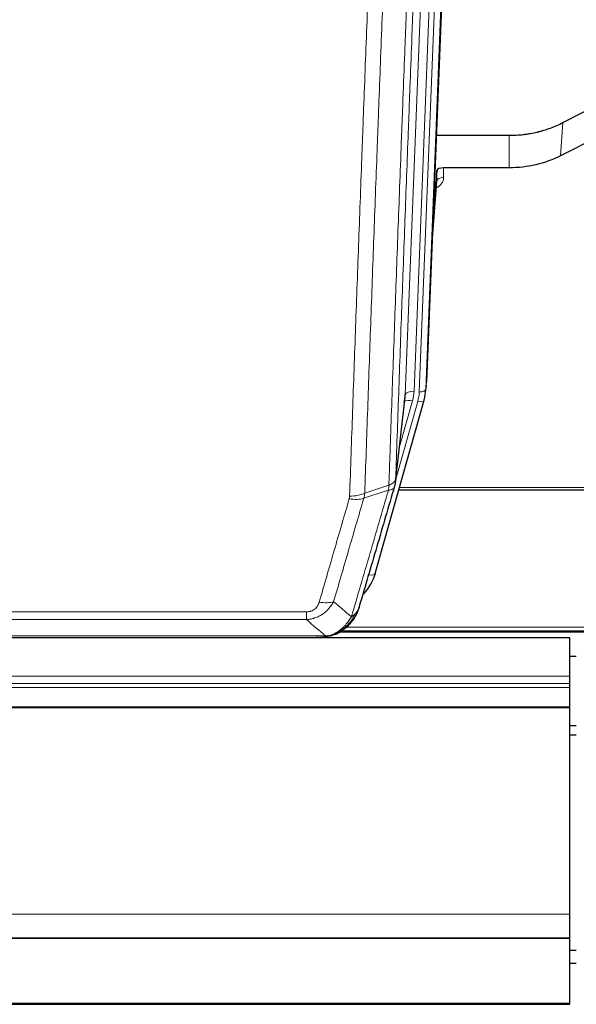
# Model space of a CAD drawing. Header units: inches. Extents: x 0 to 23760, y -13 to 16800.
# Tile 31 of 256: x 5183 to 5436, y 4753 to 5201. Entities that reach past the tile are written whole.
import ezdxf

# ---------------------------------------------------------------- set-up
doc = ezdxf.new("R2010")
doc.units = ezdxf.units.IN
doc.layers.add('1', color=7, linetype='Continuous', true_color=0xffffff)
doc.layers.add('254', color=7, linetype='Continuous', true_color=0xffffff)

msp = doc.modelspace()

# ---------------------------------------------------------------- linework, layer by layer
at = {"layer": '1', "color": 110, "linetype": 'Continuous', "lineweight": 13}
for p, q in [((5381.143, 5365.615), (5368.032, 5032.593)), ((5358.698, 5030.038), (5371.765, 5361.932)), ((5375.757, 5363.559), (5362.69, 5031.665)), ((5365.038, 5031.373), (5378.148, 5364.394)), ((5429.38, 5138.814), (5430.437, 5153.946)), ((5406.001, 5133.329), (5406.001, 5148.138)), ((5376.098, 5133.329), (5376.109, 5128.912)), ((5370.904, 5099.314), (5373.11, 5127.501)), ((5368.032, 5032.593), (5368.405, 5035.851)), ((5354.322, 4991.858), (5358.698, 5030.038)), ((5354.268, 4991.137), (5364.34, 5026.971)), ((5355.967, 5005.826), (5361.993, 5027.264)), ((5356.069, 4987.86), (5490.001, 4987.86)), ((5342.166, 4948.085), (5346.892, 4964.897)), ((5108.33, 4931.231), (5313.672, 4931.231)), ((5313.672, 4927.698), (5313.672, 4931.231)), ((5313.672, 4927.698), (5108.33, 4927.698)), ((5327.104, 4921.072), (5327.172, 4921.229)), ((5330.603, 4922.634), (5652.072, 4922.634)), ((5331.792, 4924.247), (5650.065, 4924.247)), ((5099.598, 4920.23), (5322.404, 4920.23)), ((4316.501, 4901.919), (5433.501, 4901.919)), ((4316.501, 4898.677), (5433.501, 4898.677)), ((4316.501, 4896.833), (5433.501, 4896.833)), ((4316.501, 4887.92), (5433.501, 4887.92)), ((4316.501, 4887.475), (5433.501, 4887.475)), ((4316.501, 4793.648), (5433.501, 4793.648)), ((4316.501, 4753.118), (5433.501, 4753.118))]:
    msp.add_line(p, q, dxfattribs=at)
at = {"layer": '1', "color": 2, "linetype": 'Continuous', "lineweight": 25}
for p, q in [((5381.523, 5369.052), (5368.405, 5035.851)), ((5430.437, 5153.946), (5446.115, 5161.974)), ((5372.827, 5148.138), (5406.001, 5148.138)), ((5445.545, 5146.988), (5429.38, 5138.814)), ((5373.1, 5132.078), (5371.277, 5108.796)), ((5373.11, 5127.501), (5373.1, 5132.078)), ((5406.001, 5133.329), (5376.098, 5133.329)), ((5370.896, 5099.123), (5373.104, 5127.322)), ((5367.91, 5031.008), (5368.283, 5034.266)), ((5354.193, 4990.346), (5358.608, 5028.865)), ((5345.055, 4948.659), (5367.228, 5027.545)), ((5367.228, 5027.545), (5367.247, 5027.641)), ((5355.781, 4986.829), (5490.001, 4986.829)), ((5328.968, 4922.073), (5652.964, 4922.073)), ((5433.501, 4919.376), (4316.501, 4919.376)), ((5099.548, 4919.567), (5322.454, 4919.567)), ((5327.003, 4921.043), (5327.104, 4921.072)), ((5433.501, 4901.919), (5433.501, 4919.376)), ((5433.473, 4911.046), (5436.446, 4911.046)), ((5433.501, 4898.677), (5433.501, 4901.919)), ((5433.501, 4896.833), (5433.501, 4898.677)), ((5433.501, 4887.92), (5433.501, 4896.833)), ((5433.501, 4887.475), (5433.501, 4887.92)), ((5433.501, 4793.648), (5433.501, 4887.475)), ((5433.501, 4782.883), (5433.501, 4793.648)), ((4316.501, 4782.883), (5433.501, 4782.883)), ((4316.501, 4782.701), (5433.501, 4782.701)), ((5433.501, 4782.701), (5433.501, 4782.883)), ((5433.501, 4753.118), (5433.501, 4782.701)), ((4316.501, 4752.573), (5433.501, 4752.573)), ((5433.501, 4752.573), (5433.501, 4753.118))]:
    msp.add_line(p, q, dxfattribs=at)
for centre, major_axis, ratio, start_param, end_param in [((5376.098, 5132.035), (-3, 0), 0.4313147, 4.7122344, 6.2494043), ((5338.672, 5030.568), (-20.035, -0.399), 0.8846078, 2.8800407, 3.0891922), ((5341.02, 5033.508), (27.027, -0.37), 0.8864308, 6.0512739, 6.2604253), ((5318.86, 4954.672), (27.014, -0.465), 0.8900028, 5.6097713, 6.0539117)]:
    msp.add_ellipse(centre, major_axis=major_axis, ratio=ratio, start_param=start_param, end_param=end_param, dxfattribs=at)
at = {"layer": '1', "color": 110, "linetype": 'Continuous', "lineweight": 13}
for centre, major_axis, ratio, start_param, end_param in [((5370.105, 5128.912), (6.003, -0.046), 0.8757409, 5.1963204, 6.2920244), ((5376.109, 5127.458), (-3, -0.007), 0.4848086, 4.7112485, 6.2484184), ((5362.69, 5029.818), (3.997, -0.157), 0.4614673, 1.5889619, 3.1073983), ((5338.672, 5032.415), (24.033, -0.038), 0.8858289, 6.0405671, 6.2497185), ((5341.02, 5032.123), (24.033, -0.038), 0.8858289, 6.0405671, 6.2497185), ((5365.038, 5032.758), (2.998, -0.118), 0.4614673, 4.7305545, 6.248991), ((5361.993, 5025.417), (3.851, -1.082), 0.4480327, 1.6960734, 2.8915811), ((5364.34, 5028.357), (2.888, -0.812), 0.4480327, 4.837666, 6.2831701), ((5333.368, 4989.508), (-9.994, 0.345), 0.559112, 1.5901207, 2.34753), ((5333.181, 4988.335), (-9.604, 2.788), 0.5442898, 1.7274916, 2.473129), ((5342.166, 4949.47), (2.888, -0.812), 0.4480327, 4.837666, 6.2831701), ((5319.519, 4941.453), (9.598, -2.808), 0.562843, 4.8755761, 5.6185342)]:
    msp.add_ellipse(centre, major_axis=major_axis, ratio=ratio, start_param=start_param, end_param=end_param, dxfattribs=at)
for points, knots in [([(5351.232, 4988.849), (5351.288, 4990.461), (5351.344, 4992.075), (5351.456, 4995.304), (5351.625, 5000.151), (5352.02, 5011.486), (5352.364, 5021.246), (5353.057, 5040.822), (5353.997, 5067.078), (5355.456, 5106.923), (5356.46, 5133.794), (5357.034, 5148.995), (5357.098, 5150.685), (5357.226, 5154.068), (5357.418, 5159.145), (5357.87, 5171.016), (5358.261, 5181.231), (5358.59, 5189.765), (5358.656, 5191.473), (5358.788, 5194.891), (5358.986, 5200.021), (5359.451, 5212.013), (5359.854, 5222.329), (5360.665, 5243.011), (5361.763, 5270.719), (5362.89, 5298.693), (5363.462, 5312.746)], [0, 0, 0, 0, 0.015625, 0.015625, 0.03125, 0.0625, 0.125, 0.125, 0.25, 0.375, 0.5, 0.5, 0.515625, 0.515625, 0.53125, 0.5625, 0.625, 0.625, 0.640625, 0.640625, 0.65625, 0.6875, 0.75, 0.75, 0.875, 1, 1, 1, 1]), ([(5366.517, 5314.526), (5365.947, 5300.526), (5364.823, 5272.659), (5363.728, 5245.055), (5362.919, 5224.451), (5362.517, 5214.174), (5362.054, 5202.227), (5361.856, 5197.116), (5361.724, 5193.711), (5361.659, 5192.01), (5361.331, 5183.508), (5360.941, 5173.332), (5360.49, 5161.506), (5360.299, 5156.448), (5360.171, 5153.078), (5360.107, 5151.394), (5359.535, 5136.25), (5358.533, 5109.482), (5357.079, 5069.788), (5355.672, 5030.554), (5354.767, 5004.705), (5354.322, 4991.858)], [0, 0, 0, 0, 0.125, 0.25, 0.25, 0.3125, 0.34375, 0.359375, 0.359375, 0.375, 0.375, 0.4375, 0.46875, 0.484375, 0.484375, 0.5, 0.5, 0.625, 0.75, 0.875, 1, 1, 1, 1]), ([(5333.368, 4983.915), (5333.806, 4996.628), (5334.696, 5022.206), (5335.617, 5048.086), (5336.319, 5067.609), (5336.555, 5074.135), (5337.031, 5087.226), (5337.27, 5093.79), (5337.996, 5113.539), (5338.487, 5126.777), (5339.111, 5143.412), (5339.236, 5146.743), (5339.487, 5153.414), (5339.865, 5163.432), (5340.248, 5173.486), (5341.018, 5193.645), (5342.061, 5220.653), (5343.668, 5261.557), (5344.769, 5289.087), (5345.326, 5302.918)], [0, 0, 0, 0, 0.125, 0.25, 0.25, 0.3125, 0.3125, 0.375, 0.375, 0.5, 0.5, 0.53125, 0.53125, 0.5625, 0.625, 0.625, 0.75, 0.875, 1, 1, 1, 1]), ([(5352.21, 5303.878), (5351.652, 5290.065), (5350.55, 5262.57), (5348.94, 5221.718), (5347.896, 5194.744), (5347.124, 5174.611), (5346.741, 5164.569), (5346.363, 5154.564), (5346.111, 5147.902), (5345.986, 5144.575), (5345.361, 5127.961), (5344.869, 5114.741), (5344.143, 5095.017), (5343.903, 5088.461), (5343.427, 5075.387), (5343.19, 5068.868), (5342.487, 5049.37), (5341.565, 5023.523), (5340.674, 4997.978), (5340.236, 4985.281)], [0, 0, 0, 0, 0.125, 0.25, 0.375, 0.375, 0.4375, 0.46875, 0.46875, 0.5, 0.5, 0.625, 0.625, 0.6875, 0.6875, 0.75, 0.75, 0.875, 1, 1, 1, 1]), ([(5351.232, 4988.849), (5351.212, 4988.448), (5351.196, 4988.061), (5351.138, 4987.303), (5351.095, 4986.931), (5351.02, 4986.559)], [0, 0, 0, 0, 0.5, 0.5, 1, 1, 1, 1]), ([(5351.02, 4986.559), (5351.429, 4986.593), (5351.802, 4986.663), (5352.46, 4986.866), (5352.746, 4987), (5353.217, 4987.322), (5353.403, 4987.51), (5353.667, 4987.93), (5353.744, 4988.161), (5353.766, 4988.407)], [0, 0, 0, 0, 0.25, 0.25, 0.5, 0.5, 0.75, 0.75, 1, 1, 1, 1]), ([(5351.232, 4988.849), (5351.245, 4988.854), (5351.27, 4988.864), (5351.308, 4988.878), (5351.346, 4988.893), (5351.385, 4988.908), (5351.423, 4988.923), (5351.461, 4988.938), (5351.5, 4988.954), (5351.539, 4988.97), (5351.577, 4988.986), (5351.616, 4989.003), (5351.655, 4989.019), (5351.694, 4989.037), (5351.733, 4989.054), (5351.772, 4989.072), (5351.811, 4989.09), (5351.85, 4989.108), (5351.889, 4989.126), (5351.929, 4989.145), (5351.968, 4989.164), (5352.007, 4989.184), (5352.046, 4989.203), (5352.086, 4989.223), (5352.125, 4989.244), (5352.164, 4989.264), (5352.203, 4989.285), (5352.242, 4989.306), (5352.281, 4989.328), (5352.32, 4989.35), (5352.359, 4989.372), (5352.398, 4989.395), (5352.437, 4989.417), (5352.476, 4989.441), (5352.514, 4989.464), (5352.553, 4989.488), (5352.591, 4989.512), (5352.629, 4989.536), (5352.667, 4989.561), (5352.705, 4989.586), (5352.743, 4989.612), (5352.781, 4989.638), (5352.818, 4989.664), (5352.856, 4989.69), (5352.893, 4989.717), (5352.93, 4989.744), (5352.966, 4989.772), (5353.003, 4989.799), (5353.039, 4989.828), (5353.075, 4989.856), (5353.111, 4989.885), (5353.146, 4989.914), (5353.181, 4989.944), (5353.216, 4989.974), (5353.251, 4990.004), (5353.285, 4990.035), (5353.319, 4990.066), (5353.353, 4990.097), (5353.386, 4990.129), (5353.421, 4990.163), (5353.458, 4990.2), (5353.496, 4990.239), (5353.534, 4990.278), (5353.571, 4990.318), (5353.606, 4990.358), (5353.642, 4990.398), (5353.676, 4990.439), (5353.709, 4990.479), (5353.742, 4990.52), (5353.773, 4990.561), (5353.804, 4990.602), (5353.834, 4990.644), (5353.864, 4990.685), (5353.892, 4990.727), (5353.919, 4990.769), (5353.946, 4990.811), (5353.972, 4990.853), (5353.997, 4990.895), (5354.021, 4990.938), (5354.044, 4990.981), (5354.066, 4991.023), (5354.087, 4991.066), (5354.108, 4991.109), (5354.128, 4991.153), (5354.146, 4991.196), (5354.164, 4991.239), (5354.181, 4991.283), (5354.198, 4991.327), (5354.213, 4991.37), (5354.227, 4991.414), (5354.241, 4991.458), (5354.253, 4991.502), (5354.265, 4991.547), (5354.276, 4991.591), (5354.286, 4991.635), (5354.295, 4991.68), (5354.303, 4991.724), (5354.31, 4991.769), (5354.317, 4991.813), (5354.32, 4991.843), (5354.322, 4991.858)], [0, 0, 0, 0, 0.0069372, 0.0139334, 0.0209887, 0.028103, 0.0352764, 0.0425088, 0.0498003, 0.0571509, 0.0645605, 0.0720292, 0.0795569, 0.0871437, 0.0947896, 0.1024945, 0.1102584, 0.1180815, 0.1259636, 0.1339048, 0.141905, 0.1499643, 0.1580827, 0.1662601, 0.1744966, 0.1827922, 0.1911468, 0.1995605, 0.2080333, 0.2165651, 0.225156, 0.233806, 0.2425151, 0.2512832, 0.2601104, 0.2689967, 0.277942, 0.2869465, 0.29601, 0.3051325, 0.3143142, 0.3235549, 0.3328547, 0.3422136, 0.3516315, 0.3611085, 0.3706446, 0.3802398, 0.3898941, 0.3996074, 0.4093798, 0.4192113, 0.4291019, 0.4390515, 0.4490602, 0.459128, 0.4692549, 0.4794409, 0.4896859, 0.4999901, 0.5124905, 0.524991, 0.5374914, 0.5499918, 0.5624922, 0.5749926, 0.587493, 0.5999934, 0.6124937, 0.6249941, 0.6374944, 0.6499948, 0.6624951, 0.6749954, 0.6874957, 0.699996, 0.7124963, 0.7249966, 0.7374968, 0.7499971, 0.7624973, 0.7749976, 0.7874978, 0.799998, 0.8124982, 0.8249984, 0.8374986, 0.8499988, 0.8624989, 0.8749991, 0.8874992, 0.8999993, 0.9124995, 0.9249996, 0.9374997, 0.9499998, 0.9624998, 0.9749999, 0.9875, 1, 1, 1, 1]), ([(5333.368, 4983.915), (5333.361, 4983.716), (5333.342, 4983.518), (5333.28, 4983.126), (5333.237, 4982.931), (5333.181, 4982.737)], [0, 0, 0, 0, 0.5, 0.5, 1, 1, 1, 1]), ([(5334.167, 4928.949), (5335.564, 4933.703), (5336.964, 4938.47), (5339.766, 4948.025), (5341.169, 4952.815), (5345.383, 4967.218), (5348.198, 4976.865), (5351.02, 4986.559)], [0, 0, 0, 0, 0.25, 0.25, 0.5, 0.5, 1, 1, 1, 1]), ([(5319.519, 4935.666), (5320.653, 4939.559), (5321.789, 4943.458), (5324.061, 4951.273), (5325.198, 4955.188), (5328.614, 4966.957), (5330.895, 4974.832), (5333.181, 4982.737)], [0, 0, 0, 0, 0.25, 0.25, 0.5, 0.5, 1, 1, 1, 1]), ([(5339.777, 4982.908), (5337.489, 4975.015), (5335.205, 4967.152), (5331.785, 4955.402), (5330.647, 4951.493), (5328.371, 4943.691), (5327.235, 4939.797), (5326.099, 4935.911)], [0, 0, 0, 0, 0.5, 0.5, 0.75, 0.75, 1, 1, 1, 1]), ([(5326.099, 4935.911), (5325.802, 4935.343), (5325.475, 4934.796), (5324.763, 4933.745), (5324.376, 4933.24), (5323.748, 4932.518), (5323.476, 4932.224), (5323.191, 4931.94), (5323.075, 4931.827), (5323.017, 4931.771), (5322.842, 4931.604), (5322.723, 4931.495), (5322.121, 4930.959), (5321.612, 4930.562), (5320.939, 4930.108), (5320.803, 4930.019), (5320.596, 4929.889), (5320.526, 4929.846), (5320.387, 4929.761), (5320.317, 4929.72), (5319.965, 4929.515), (5319.678, 4929.361), (5318.802, 4928.928), (5318.197, 4928.678), (5317.493, 4928.44), (5317.415, 4928.415), (5317.257, 4928.365), (5317.178, 4928.34), (5316.94, 4928.269), (5316.781, 4928.224), (5316.301, 4928.097), (5315.978, 4928.022), (5315.003, 4927.831), (5314.343, 4927.744), (5313.672, 4927.698)], [0, 0, 0, 0, 0.125, 0.125, 0.25, 0.25, 0.3125, 0.328125, 0.328125, 0.34375, 0.34375, 0.375, 0.375, 0.5, 0.5, 0.53125, 0.53125, 0.546875, 0.546875, 0.5625, 0.5625, 0.625, 0.625, 0.75, 0.75, 0.765625, 0.765625, 0.78125, 0.78125, 0.8125, 0.8125, 0.875, 0.875, 1, 1, 1, 1]), ([(5319.519, 4935.666), (5319.498, 4935.594), (5319.476, 4935.522), (5319.43, 4935.379), (5319.406, 4935.307), (5319.331, 4935.094), (5319.276, 4934.953), (5319.158, 4934.675), (5319.095, 4934.538), (5318.958, 4934.266), (5318.885, 4934.132), (5318.728, 4933.868), (5318.644, 4933.738), (5318.508, 4933.545), (5318.462, 4933.482), (5318.365, 4933.356), (5318.315, 4933.294), (5318.162, 4933.109), (5318.054, 4932.991), (5317.826, 4932.761), (5317.706, 4932.651), (5317.516, 4932.492), (5317.419, 4932.414), (5317.318, 4932.339), (5317.25, 4932.29), (5317.216, 4932.266), (5317.041, 4932.146), (5316.897, 4932.056), (5316.45, 4931.808), (5316.133, 4931.668), (5315.713, 4931.529), (5315.628, 4931.502), (5315.455, 4931.454), (5315.368, 4931.431), (5315.106, 4931.369), (5314.93, 4931.336), (5314.575, 4931.283), (5314.397, 4931.263), (5314.036, 4931.237), (5313.855, 4931.231), (5313.672, 4931.231)], [0, 0, 0, 0, 0.03125, 0.03125, 0.0625, 0.0625, 0.125, 0.125, 0.1875, 0.1875, 0.25, 0.25, 0.3125, 0.3125, 0.34375, 0.34375, 0.375, 0.375, 0.4375, 0.4375, 0.5, 0.5, 0.53125, 0.546875, 0.546875, 0.5625, 0.5625, 0.625, 0.625, 0.75, 0.75, 0.78125, 0.78125, 0.8125, 0.8125, 0.875, 0.875, 0.9375, 0.9375, 1, 1, 1, 1]), ([(5335.874, 4930.279), (5335.175, 4928.826), (5334.304, 4927.432), (5332.944, 4925.749), (5332.587, 4925.343), (5332.215, 4924.954)], [0, 0, 0, 0, 0.75, 0.75, 1, 1, 1, 1]), ([(5335.874, 4930.279), (5335.751, 4930.157), (5335.623, 4930.038), (5335.29, 4929.746), (5335.08, 4929.577), (5334.638, 4929.253), (5334.407, 4929.097), (5334.167, 4928.949)], [0, 0, 0, 0, 0.25, 0.25, 0.625, 0.625, 1, 1, 1, 1]), ([(5337.084, 4931.864), (5337.045, 4931.793), (5337.005, 4931.723), (5336.837, 4931.445), (5336.698, 4931.242), (5336.395, 4930.845), (5336.23, 4930.652), (5335.995, 4930.402), (5335.935, 4930.34), (5335.874, 4930.279)], [0, 0, 0, 0, 0.125, 0.125, 0.5, 0.5, 0.875, 0.875, 1, 1, 1, 1]), ([(5334.167, 4928.949), (5333.473, 4927.834), (5332.707, 4926.736), (5331.58, 4925.386), (5331.29, 4925.058), (5330.991, 4924.742)], [0, 0, 0, 0, 0.75, 0.75, 1, 1, 1, 1]), ([(5327.022, 4921.623), (5326.661, 4921.428), (5326.294, 4921.252), (5324.8, 4920.626), (5323.624, 4920.332), (5322.404, 4920.23)], [0, 0, 0, 0, 0.25, 0.25, 1, 1, 1, 1]), ([(5330.991, 4924.742), (5330.842, 4924.584), (5330.69, 4924.428), (5330.076, 4923.82), (5329.596, 4923.391), (5328.602, 4922.605), (5328.088, 4922.247), (5327.381, 4921.822), (5327.202, 4921.72), (5327.022, 4921.623)], [0, 0, 0, 0, 0.125, 0.125, 0.5, 0.5, 0.875, 0.875, 1, 1, 1, 1]), ([(5327.172, 4921.229), (5327.174, 4921.259), (5327.172, 4921.291), (5327.159, 4921.377), (5327.143, 4921.432), (5327.094, 4921.536), (5327.062, 4921.585), (5327.022, 4921.623)], [0, 0, 0, 0, 0.25, 0.25, 0.625, 0.625, 1, 1, 1, 1]), ([(5332.215, 4924.954), (5332.117, 4924.928), (5332.015, 4924.905), (5331.758, 4924.854), (5331.601, 4924.831), (5331.29, 4924.787), (5331.137, 4924.766), (5330.991, 4924.742)], [0, 0, 0, 0, 0.25, 0.25, 0.625, 0.625, 1, 1, 1, 1]), ([(5333.201, 4925.439), (5333.17, 4925.413), (5333.138, 4925.386), (5333.004, 4925.285), (5332.891, 4925.215), (5332.641, 4925.093), (5332.505, 4925.041), (5332.313, 4924.981), (5332.265, 4924.967), (5332.215, 4924.954)], [0, 0, 0, 0, 0.125, 0.125, 0.5, 0.5, 0.875, 0.875, 1, 1, 1, 1]), ([(5319.862, 4919.569), (5319.876, 4919.569), (5319.904, 4919.568), (5319.946, 4919.568), (5319.986, 4919.567), (5320.026, 4919.567), (5320.064, 4919.567), (5320.102, 4919.567), (5320.138, 4919.567), (5320.173, 4919.568), (5320.207, 4919.568), (5320.241, 4919.569), (5320.273, 4919.57), (5320.304, 4919.57), (5320.334, 4919.571), (5320.363, 4919.572), (5320.391, 4919.573), (5320.417, 4919.574), (5320.443, 4919.576), (5320.468, 4919.577), (5320.492, 4919.578), (5320.514, 4919.579), (5320.536, 4919.58), (5320.556, 4919.581), (5320.576, 4919.583), (5320.594, 4919.584), (5320.611, 4919.585), (5320.628, 4919.586), (5320.643, 4919.587), (5320.657, 4919.588), (5320.67, 4919.589), (5320.682, 4919.59), (5320.693, 4919.59), (5320.703, 4919.591), (5320.712, 4919.592), (5320.72, 4919.592), (5320.727, 4919.593), (5320.733, 4919.593), (5320.737, 4919.594), (5320.75, 4919.595), (5320.77, 4919.597), (5320.799, 4919.599), (5320.828, 4919.602), (5320.856, 4919.604), (5320.884, 4919.607), (5320.912, 4919.61), (5320.939, 4919.613), (5320.966, 4919.616), (5320.993, 4919.619), (5321.019, 4919.622), (5321.045, 4919.626), (5321.071, 4919.629), (5321.096, 4919.632), (5321.121, 4919.636), (5321.146, 4919.639), (5321.17, 4919.643), (5321.194, 4919.646), (5321.218, 4919.65), (5321.241, 4919.654), (5321.264, 4919.657), (5321.287, 4919.661), (5321.309, 4919.665), (5321.331, 4919.669), (5321.353, 4919.673), (5321.374, 4919.677), (5321.395, 4919.681), (5321.416, 4919.685), (5321.436, 4919.689), (5321.456, 4919.693), (5321.476, 4919.697), (5321.495, 4919.701), (5321.514, 4919.705), (5321.527, 4919.708), (5321.533, 4919.709)], [0, 0, 0, 0, 0.0247661, 0.0489206, 0.0724636, 0.0953949, 0.1177147, 0.1394229, 0.1605195, 0.1810045, 0.2008779, 0.2201398, 0.23879, 0.2568287, 0.2742558, 0.2910713, 0.3072753, 0.3228676, 0.3378484, 0.3522176, 0.3659752, 0.3791212, 0.3916556, 0.4035785, 0.4148897, 0.4255894, 0.4356775, 0.445154, 0.454019, 0.4622723, 0.4699141, 0.4769443, 0.4833629, 0.48917, 0.4943654, 0.4989493, 0.5029216, 0.5062824, 0.5090316, 0.5111692, 0.5284651, 0.5456049, 0.5625886, 0.5794163, 0.5960881, 0.612604, 0.6289642, 0.6451687, 0.6612176, 0.6771111, 0.6928491, 0.7084319, 0.7238594, 0.7391318, 0.7542492, 0.7692118, 0.7840195, 0.7986726, 0.8131712, 0.8275153, 0.8417051, 0.8557408, 0.8696224, 0.8833501, 0.8969241, 0.9103445, 0.9236114, 0.936725, 0.9496856, 0.9624932, 0.975148, 0.9876502, 1, 1, 1, 1]), ([(5321.533, 4919.709), (5321.541, 4919.711), (5321.557, 4919.715), (5321.581, 4919.72), (5321.604, 4919.726), (5321.627, 4919.732), (5321.65, 4919.738), (5321.672, 4919.744), (5321.694, 4919.75), (5321.715, 4919.756), (5321.737, 4919.762), (5321.758, 4919.768), (5321.778, 4919.775), (5321.799, 4919.781), (5321.819, 4919.788), (5321.838, 4919.794), (5321.858, 4919.801), (5321.877, 4919.808), (5321.895, 4919.815), (5321.914, 4919.822), (5321.932, 4919.829), (5321.949, 4919.836), (5321.967, 4919.843), (5321.984, 4919.85), (5322, 4919.858), (5322.017, 4919.865), (5322.033, 4919.872), (5322.048, 4919.88), (5322.064, 4919.887), (5322.079, 4919.895), (5322.093, 4919.903), (5322.108, 4919.911), (5322.122, 4919.919), (5322.136, 4919.926), (5322.149, 4919.934), (5322.162, 4919.943), (5322.175, 4919.951), (5322.187, 4919.959), (5322.199, 4919.967), (5322.211, 4919.975), (5322.222, 4919.984), (5322.233, 4919.992), (5322.244, 4920.001), (5322.254, 4920.009), (5322.264, 4920.018), (5322.274, 4920.026), (5322.283, 4920.035), (5322.292, 4920.044), (5322.301, 4920.053), (5322.31, 4920.062), (5322.318, 4920.071), (5322.325, 4920.08), (5322.333, 4920.089), (5322.34, 4920.098), (5322.347, 4920.107), (5322.353, 4920.116), (5322.359, 4920.125), (5322.365, 4920.134), (5322.37, 4920.144), (5322.375, 4920.153), (5322.38, 4920.163), (5322.384, 4920.172), (5322.388, 4920.182), (5322.392, 4920.191), (5322.396, 4920.201), (5322.399, 4920.21), (5322.401, 4920.22), (5322.403, 4920.227), (5322.404, 4920.23)], [0, 0, 0, 0, 0.0185022, 0.0368847, 0.0551481, 0.073293, 0.0913199, 0.1092294, 0.1270222, 0.1446988, 0.1622598, 0.1797059, 0.1970378, 0.2142561, 0.2313614, 0.2483544, 0.265236, 0.2820066, 0.2986672, 0.3152184, 0.331661, 0.3479958, 0.3642235, 0.380345, 0.3963611, 0.4122725, 0.4280803, 0.4437851, 0.459388, 0.4748898, 0.4902915, 0.5055939, 0.5207981, 0.535905, 0.5509156, 0.565831, 0.5806521, 0.5953801, 0.6100159, 0.6245607, 0.6390157, 0.6533819, 0.6676604, 0.6818526, 0.6959596, 0.7099825, 0.7239227, 0.7377815, 0.75156, 0.7652597, 0.7788818, 0.7924277, 0.8058989, 0.8192966, 0.8326224, 0.8458776, 0.8590638, 0.8721825, 0.8852351, 0.8982233, 0.9111485, 0.9240124, 0.9368166, 0.9495628, 0.9622525, 0.9748874, 0.9874694, 1, 1, 1, 1])]:
    msp.add_open_spline(points, degree=3, knots=knots, dxfattribs=at)
at = {"layer": '1', "color": 2, "linetype": 'Continuous', "lineweight": 25}
for points, knots in [([(5406.001, 5148.138), (5407.071, 5148.138), (5409.206, 5148.201), (5411.332, 5148.387), (5412.657, 5148.542), (5412.922, 5148.575), (5413.451, 5148.645), (5414.243, 5148.755), (5415.031, 5148.882), (5416.601, 5149.16), (5417.641, 5149.375), (5418.803, 5149.652), (5418.932, 5149.683), (5419.19, 5149.746), (5419.576, 5149.843), (5420.471, 5150.077), (5421.231, 5150.295), (5422.742, 5150.75), (5424.729, 5151.415), (5426.663, 5152.192), (5428.57, 5153.026), (5429.51, 5153.471), (5430.437, 5153.946)], [0, 0, 0, 0, 0.125, 0.25, 0.25, 0.28125, 0.28125, 0.3125, 0.375, 0.375, 0.5, 0.5, 0.515625, 0.515625, 0.53125, 0.5625, 0.625, 0.625, 0.75, 0.875, 0.875, 1, 1, 1, 1]), ([(5429.38, 5138.814), (5425.847, 5137.028), (5422.045, 5135.649), (5414.162, 5133.799), (5410.082, 5133.329), (5406.001, 5133.329)], [0, 0, 0, 0, 0.5, 0.5, 1, 1, 1, 1]), ([(5353.766, 4988.407), (5351.08, 4979.196), (5348.4, 4970.026), (5344.389, 4956.334), (5343.054, 4951.78), (5340.386, 4942.693), (5339.054, 4938.16), (5337.723, 4933.638)], [0, 0, 0, 0, 0.5, 0.5, 0.75, 0.75, 1, 1, 1, 1]), ([(5354.322, 4991.858), (5354.321, 4991.847), (5354.32, 4991.807), (5354.317, 4991.721), (5354.31, 4991.582), (5354.298, 4991.389), (5354.279, 4991.143), (5354.251, 4990.844), (5354.209, 4990.492), (5354.165, 4990.192), (5354.127, 4989.961), (5354.101, 4989.818), (5354.075, 4989.679), (5354.048, 4989.544), (5354.021, 4989.413), (5353.993, 4989.285), (5353.965, 4989.162), (5353.936, 4989.043), (5353.908, 4988.927), (5353.879, 4988.816), (5353.851, 4988.708), (5353.822, 4988.604), (5353.794, 4988.504), (5353.775, 4988.439), (5353.766, 4988.407)], [0, 0, 0, 0, 0.0092499, 0.0337179, 0.073404, 0.128308, 0.1984299, 0.2837694, 0.3843264, 0.5001005, 0.5424888, 0.5838484, 0.6241794, 0.6634821, 0.7017567, 0.7390032, 0.7752221, 0.8104134, 0.8445775, 0.8777146, 0.909825, 0.9409091, 0.9709673, 1, 1, 1, 1]), ([(5337.084, 4931.864), (5336.472, 4930.124), (5335.576, 4928.435), (5334.046, 4926.399), (5333.636, 4925.908), (5333.201, 4925.439)], [0, 0, 0, 0, 0.75, 0.75, 1, 1, 1, 1]), ([(5337.723, 4933.638), (5337.717, 4933.616), (5337.705, 4933.572), (5337.687, 4933.506), (5337.669, 4933.44), (5337.651, 4933.375), (5337.632, 4933.31), (5337.613, 4933.245), (5337.594, 4933.181), (5337.575, 4933.116), (5337.556, 4933.053), (5337.536, 4932.989), (5337.517, 4932.926), (5337.497, 4932.863), (5337.477, 4932.8), (5337.457, 4932.737), (5337.437, 4932.675), (5337.416, 4932.613), (5337.396, 4932.552), (5337.375, 4932.49), (5337.354, 4932.429), (5337.333, 4932.369), (5337.312, 4932.308), (5337.291, 4932.248), (5337.27, 4932.188), (5337.248, 4932.129), (5337.227, 4932.069), (5337.205, 4932.01), (5337.183, 4931.952), (5337.161, 4931.893), (5337.139, 4931.835), (5337.117, 4931.777), (5337.094, 4931.719), (5337.072, 4931.662), (5337.05, 4931.605), (5337.027, 4931.548), (5337.004, 4931.492), (5336.981, 4931.436), (5336.958, 4931.38), (5336.935, 4931.324), (5336.912, 4931.269), (5336.889, 4931.214), (5336.866, 4931.159), (5336.842, 4931.105), (5336.819, 4931.051), (5336.795, 4930.997), (5336.772, 4930.943), (5336.748, 4930.89), (5336.724, 4930.837), (5336.7, 4930.784), (5336.676, 4930.731), (5336.652, 4930.679), (5336.628, 4930.627), (5336.604, 4930.576), (5336.58, 4930.524), (5336.556, 4930.473), (5336.531, 4930.422), (5336.507, 4930.372), (5336.483, 4930.322), (5336.458, 4930.272), (5336.434, 4930.222), (5336.409, 4930.172), (5336.385, 4930.123), (5336.36, 4930.074), (5336.335, 4930.026), (5336.311, 4929.978), (5336.286, 4929.929), (5336.261, 4929.882), (5336.236, 4929.834), (5336.211, 4929.787), (5336.186, 4929.74), (5336.161, 4929.693), (5336.137, 4929.647), (5336.112, 4929.601), (5336.087, 4929.555), (5336.062, 4929.509), (5336.037, 4929.464), (5336.012, 4929.419), (5335.987, 4929.374), (5335.962, 4929.33), (5335.936, 4929.285), (5335.911, 4929.241), (5335.886, 4929.198), (5335.861, 4929.154), (5335.836, 4929.111), (5335.811, 4929.068), (5335.786, 4929.025), (5335.761, 4928.983), (5335.736, 4928.941), (5335.711, 4928.899), (5335.686, 4928.857), (5335.661, 4928.816), (5335.636, 4928.775), (5335.611, 4928.734), (5335.586, 4928.693), (5335.561, 4928.653), (5335.536, 4928.613), (5335.511, 4928.573), (5335.486, 4928.534), (5335.461, 4928.494), (5335.436, 4928.455), (5335.411, 4928.416), (5335.386, 4928.378), (5335.362, 4928.34), (5335.337, 4928.302), (5335.312, 4928.264), (5335.287, 4928.226), (5335.263, 4928.189), (5335.238, 4928.152), (5335.214, 4928.115), (5335.189, 4928.079), (5335.165, 4928.042), (5335.14, 4928.006), (5335.116, 4927.971), (5335.091, 4927.935), (5335.067, 4927.9), (5335.043, 4927.865), (5335.019, 4927.83), (5334.995, 4927.795), (5334.97, 4927.761), (5334.946, 4927.727), (5334.922, 4927.693), (5334.899, 4927.66), (5334.875, 4927.626), (5334.851, 4927.593), (5334.827, 4927.56), (5334.803, 4927.528), (5334.78, 4927.495), (5334.756, 4927.463), (5334.733, 4927.431), (5334.709, 4927.399), (5334.686, 4927.368), (5334.663, 4927.337), (5334.64, 4927.306), (5334.617, 4927.275), (5334.594, 4927.244), (5334.571, 4927.214), (5334.548, 4927.184), (5334.525, 4927.154), (5334.502, 4927.125), (5334.48, 4927.095), (5334.457, 4927.066), (5334.435, 4927.037), (5334.412, 4927.008), (5334.39, 4926.98), (5334.368, 4926.952), (5334.346, 4926.924), (5334.324, 4926.896), (5334.302, 4926.868), (5334.28, 4926.841), (5334.258, 4926.814), (5334.236, 4926.787), (5334.215, 4926.76), (5334.193, 4926.734), (5334.172, 4926.707), (5334.151, 4926.681), (5334.13, 4926.655), (5334.109, 4926.63), (5334.088, 4926.604), (5334.067, 4926.579), (5334.046, 4926.554), (5334.025, 4926.53), (5334.005, 4926.505), (5333.984, 4926.481), (5333.964, 4926.457), (5333.944, 4926.433), (5333.924, 4926.409), (5333.904, 4926.385), (5333.884, 4926.362), (5333.864, 4926.339), (5333.844, 4926.316), (5333.825, 4926.294), (5333.805, 4926.271), (5333.786, 4926.249), (5333.767, 4926.227), (5333.748, 4926.205), (5333.729, 4926.184), (5333.71, 4926.162), (5333.698, 4926.148), (5333.691, 4926.141)], [0, 0, 0, 0, 0.0080212, 0.0160154, 0.0239827, 0.0319231, 0.0398365, 0.0477229, 0.0555824, 0.0634149, 0.0712205, 0.0789992, 0.0867509, 0.0944756, 0.1021734, 0.1098443, 0.1174881, 0.1251051, 0.1326951, 0.1402581, 0.1477942, 0.1553034, 0.1627856, 0.1702408, 0.1776691, 0.1850704, 0.1924448, 0.1997923, 0.2071128, 0.2144063, 0.2216729, 0.2289126, 0.2361253, 0.243311, 0.2504698, 0.2576016, 0.2647065, 0.2717845, 0.2788355, 0.2858595, 0.2928566, 0.2998268, 0.30677, 0.3136862, 0.3205755, 0.3274379, 0.3342733, 0.3410817, 0.3478632, 0.3546178, 0.3613454, 0.3680461, 0.3747198, 0.3813665, 0.3879863, 0.3945792, 0.4011451, 0.4076841, 0.4141961, 0.4206811, 0.4271393, 0.4335704, 0.4399746, 0.4463519, 0.4527022, 0.4590256, 0.465322, 0.4715915, 0.477834, 0.4840496, 0.4902382, 0.4963999, 0.5025346, 0.5086424, 0.5147232, 0.5207771, 0.526804, 0.532804, 0.5387771, 0.5447232, 0.5506423, 0.5565345, 0.5623997, 0.568238, 0.5740494, 0.5798338, 0.5855912, 0.5913217, 0.5970253, 0.6027019, 0.6083515, 0.6139742, 0.61957, 0.6251388, 0.6306807, 0.6361956, 0.6416836, 0.6471446, 0.6525787, 0.6579858, 0.663366, 0.6687192, 0.6740455, 0.6793448, 0.6846172, 0.6898627, 0.6950812, 0.7002727, 0.7054373, 0.710575, 0.7156857, 0.7207694, 0.7258262, 0.7308561, 0.735859, 0.740835, 0.745784, 0.7507061, 0.7556012, 0.7604694, 0.7653107, 0.7701249, 0.7749123, 0.7796727, 0.7844061, 0.7891127, 0.7937922, 0.7984448, 0.8030705, 0.8076692, 0.812241, 0.8167858, 0.8213037, 0.8257947, 0.8302587, 0.8346957, 0.8391058, 0.843489, 0.8478452, 0.8521745, 0.8564768, 0.8607522, 0.8650006, 0.8692221, 0.8734166, 0.8775842, 0.8817249, 0.8858386, 0.8899254, 0.8939852, 0.8980181, 0.902024, 0.906003, 0.909955, 0.9138802, 0.9177783, 0.9216495, 0.9254938, 0.9293111, 0.9331015, 0.936865, 0.9406015, 0.944311, 0.9479937, 0.9516493, 0.9552781, 0.9588799, 0.9624547, 0.9660026, 0.9695236, 0.9730176, 0.9764847, 0.9799249, 0.9833381, 0.9867243, 0.9900837, 0.993416, 0.9967215, 1, 1, 1, 1]), ([(5337.723, 4933.638), (5337.639, 4933.177), (5337.497, 4932.726), (5337.234, 4932.147), (5337.162, 4932.004), (5337.084, 4931.864)], [0, 0, 0, 0, 0.75, 0.75, 1, 1, 1, 1]), ([(5333.581, 4925.909), (5333.524, 4925.807), (5333.455, 4925.704), (5333.319, 4925.548), (5333.263, 4925.493), (5333.201, 4925.439)], [0, 0, 0, 0, 0.6295096, 0.6295096, 1, 1, 1, 1]), ([(5327.172, 4921.229), (5326.714, 4921.006), (5326.251, 4920.806), (5324.38, 4920.105), (5322.944, 4919.798), (5321.533, 4919.709)], [0, 0, 0, 0, 0.25, 0.25, 1, 1, 1, 1]), ([(5332.215, 4924.954), (5332.03, 4924.76), (5331.84, 4924.569), (5331.069, 4923.826), (5330.459, 4923.31), (5329.189, 4922.372), (5328.53, 4921.95), (5327.628, 4921.458), (5327.401, 4921.34), (5327.172, 4921.229)], [0, 0, 0, 0, 0.125, 0.125, 0.5, 0.5, 0.875, 0.875, 1, 1, 1, 1]), ([(5333.201, 4925.439), (5332.984, 4925.205), (5332.76, 4924.975), (5331.886, 4924.125), (5331.196, 4923.545), (5330.469, 4923.018)], [0, 0, 0, 0, 0.2626999, 0.2626999, 1, 1, 1, 1]), ([(5318.291, 4919.804), (5318.296, 4919.802), (5318.307, 4919.798), (5318.323, 4919.793), (5318.34, 4919.787), (5318.357, 4919.782), (5318.374, 4919.776), (5318.392, 4919.77), (5318.41, 4919.765), (5318.429, 4919.759), (5318.448, 4919.754), (5318.467, 4919.748), (5318.487, 4919.743), (5318.507, 4919.737), (5318.528, 4919.732), (5318.549, 4919.727), (5318.57, 4919.721), (5318.592, 4919.716), (5318.614, 4919.711), (5318.637, 4919.706), (5318.66, 4919.701), (5318.683, 4919.696), (5318.707, 4919.691), (5318.731, 4919.686), (5318.756, 4919.681), (5318.781, 4919.676), (5318.806, 4919.671), (5318.832, 4919.666), (5318.858, 4919.662), (5318.884, 4919.657), (5318.911, 4919.653), (5318.938, 4919.648), (5318.966, 4919.644), (5318.994, 4919.64), (5319.023, 4919.636), (5319.051, 4919.632), (5319.081, 4919.628), (5319.11, 4919.624), (5319.14, 4919.62), (5319.171, 4919.617), (5319.202, 4919.613), (5319.233, 4919.61), (5319.264, 4919.606), (5319.296, 4919.603), (5319.329, 4919.6), (5319.362, 4919.597), (5319.395, 4919.594), (5319.428, 4919.591), (5319.462, 4919.589), (5319.497, 4919.586), (5319.531, 4919.584), (5319.567, 4919.582), (5319.602, 4919.58), (5319.638, 4919.578), (5319.674, 4919.576), (5319.711, 4919.574), (5319.748, 4919.573), (5319.786, 4919.572), (5319.824, 4919.57), (5319.849, 4919.57), (5319.862, 4919.569)], [0, 0, 0, 0, 0.0121901, 0.0245516, 0.0370849, 0.0497905, 0.0626689, 0.0757204, 0.0889455, 0.1023447, 0.1159182, 0.1296666, 0.14359, 0.1576889, 0.1719636, 0.1864145, 0.2010418, 0.2158458, 0.2308268, 0.2459852, 0.261321, 0.2768347, 0.2925265, 0.3083966, 0.3244452, 0.3406727, 0.357079, 0.3736646, 0.3904296, 0.4073742, 0.4244986, 0.4418029, 0.4592875, 0.4769523, 0.4947976, 0.5128236, 0.5310305, 0.5494183, 0.5679872, 0.5867374, 0.605669, 0.6247822, 0.644077, 0.6635537, 0.6832123, 0.7030529, 0.7230758, 0.7432809, 0.7636685, 0.7842385, 0.8049912, 0.8259267, 0.8470449, 0.8683461, 0.8898303, 0.9114976, 0.9333482, 0.955382, 0.9775993, 1, 1, 1, 1]), ([(5327.003, 4921.043), (5326.425, 4920.793), (5325.838, 4920.574), (5325.157, 4920.359), (5325.069, 4920.333), (5324.982, 4920.307)], [0, 0, 0, 0, 0.8717446, 0.8717446, 1, 1, 1, 1])]:
    msp.add_open_spline(points, degree=3, knots=knots, dxfattribs=at)
at = {"layer": '1', "color": 110, "linetype": 'Continuous', "lineweight": 13}
for points in [[(5340.236, 4985.281), (5343.902, 4986.472), (5347.567, 4987.662), (5351.232, 4988.849)], [(5351.02, 4986.559), (5347.273, 4985.344), (5343.525, 4984.127), (5339.777, 4982.908)], [(5340.236, 4985.281), (5340.195, 4984.874), (5340.078, 4984.071), (5339.889, 4983.292), (5339.777, 4982.908)], [(5326.099, 4935.911), (5328.803, 4933.592), (5331.492, 4931.272), (5334.167, 4928.949)], [(5322.404, 4920.23), (5319.511, 4922.722), (5316.6, 4925.211), (5313.672, 4927.698)]]:
    msp.add_open_spline(points, degree=3, dxfattribs=at)
at = {"layer": '1', "color": 2, "linetype": 'Continuous', "lineweight": 25}
for points, degree in [([(5327.101, 4921.07), (5328.968, 4921.905), (5330.615, 4923.125)], 2), ([(5321.554, 4919.643), (5320.986, 4919.59), (5320.421, 4919.566), (5319.862, 4919.569)], 3)]:
    msp.add_open_spline(points, degree=degree, dxfattribs=at)
at = {"layer": '254', "color": 2, "linetype": 'Continuous', "lineweight": 25}
for p, q in [((5436.493, 4879.26), (5433.495, 4879.26)), ((5436.493, 4875.048), (5433.495, 4875.048)), ((5436.493, 4777.052), (5433.495, 4777.052)), ((5436.493, 4771.208), (5433.495, 4771.208)), ((5436.493, 4771.201), (5433.495, 4771.201))]:
    msp.add_line(p, q, dxfattribs=at)

doc.saveas('drawing.dxf')
